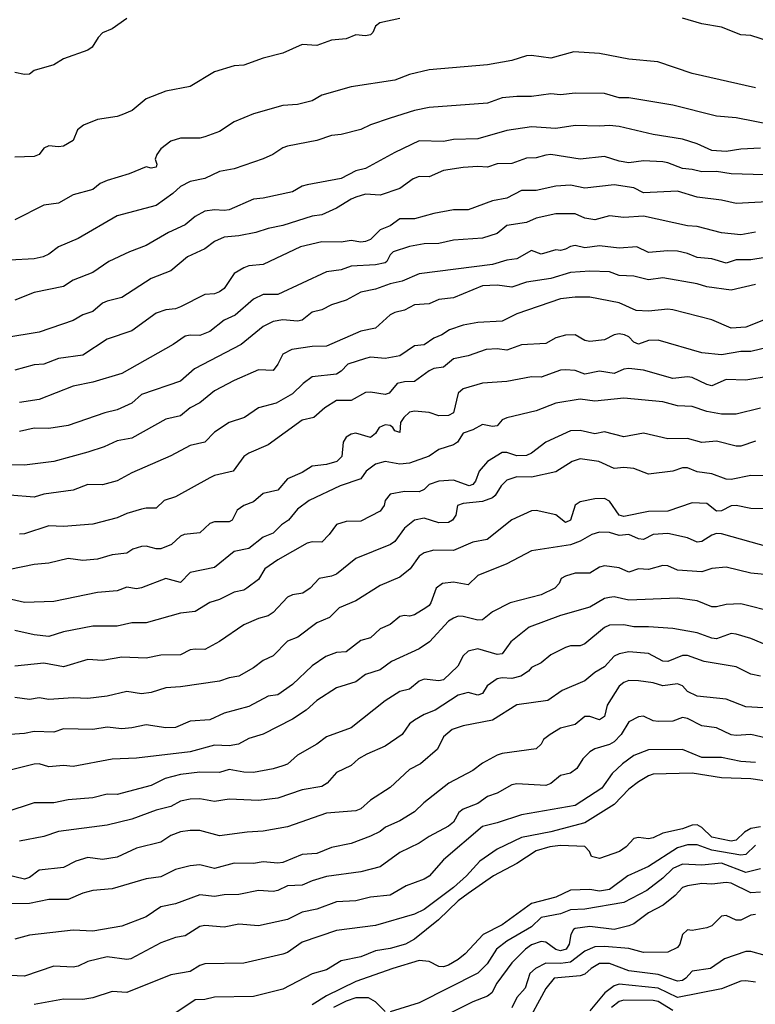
# Model space of a CAD drawing. Header units: metres. Extents: x -51132 to -49532, y -231222 to -229437.
# Tile 210 of 256: x -50319 to -50243, y -230411 to -230310. Entities that reach past the tile are written whole.
import ezdxf

# ---------------------------------------------------------------- set-up
doc = ezdxf.new("R2010")
doc.units = ezdxf.units.M
doc.layers.add('CONTOUR_INDEX', color=1, linetype='Continuous')
doc.layers.add('CONTOUR_INTER', color=3, linetype='Continuous')

msp = doc.modelspace()

# ---------------------------------------------------------------- linework, layer by layer
at = {"layer": 'CONTOUR_INDEX'}
for points, elevation in [([(-50279.58, -230309.82), (-50281.62, -230310.26), (-50282.08, -230310.62), (-50282.35, -230311.26), (-50282.58, -230311.49), (-50283.08, -230311.61), (-50284.08, -230311.5), (-50285.08, -230311.91), (-50286.58, -230312.05), (-50288.08, -230312.6), (-50289.58, -230312.49), (-50291.58, -230313.37), (-50293.58, -230313.88), (-50295.58, -230314.6), (-50296.58, -230314.67), (-50298.58, -230315.28), (-50301.08, -230316.79), (-50303.58, -230317.27), (-50305.58, -230318.08), (-50307.04, -230319.26), (-50308.08, -230319.7), (-50308.58, -230319.88), (-50310.58, -230320.18), (-50312.01, -230320.76), (-50312.64, -230321.26), (-50313.08, -230322.35), (-50314.08, -230322.91), (-50314.58, -230322.98), (-50315.58, -230322.87), (-50316.08, -230323.14), (-50316.58, -230323.78), (-50317.08, -230323.98), (-50319.08, -230324.06)], 70), ([(-50240.58, -230312.53), (-50243.58, -230311.57), (-50244.58, -230311.49), (-50246.58, -230310.71), (-50248.58, -230310.39), (-50250.58, -230309.8)], 70), ([(-50240.58, -230328.57), (-50245.08, -230328.81), (-50246.58, -230328.47), (-50249.08, -230328.15), (-50251.08, -230327.55), (-50254.58, -230327.72), (-50255.58, -230327.2), (-50257.58, -230326.89), (-50260.58, -230327.23), (-50262.08, -230326.93), (-50263.58, -230327.01), (-50265.58, -230327.47), (-50267.08, -230327.48), (-50268.58, -230328.24), (-50270.08, -230328.51), (-50272.58, -230329.45), (-50274.08, -230329.44), (-50276.08, -230329.82), (-50278.08, -230330.37), (-50279.58, -230330.36), (-50280.58, -230331.09), (-50281.58, -230331.49), (-50282.58, -230332.48), (-50283.08, -230332.69), (-50283.58, -230332.76), (-50284.58, -230332.6), (-50285.58, -230332.77), (-50287.58, -230332.72), (-50289.78, -230333.26), (-50293.58, -230335.05), (-50295.08, -230335.2), (-50295.58, -230335.41), (-50296.58, -230335.99), (-50297.58, -230337.5), (-50298.08, -230337.86), (-50298.58, -230338.06), (-50299.58, -230338.14), (-50302.08, -230339.41), (-50302.58, -230339.59), (-50303.58, -230339.7), (-50304.58, -230340.06), (-50307.08, -230341.87), (-50309.58, -230342.7), (-50312.08, -230344.37), (-50314.58, -230344.7), (-50316.08, -230345.29), (-50317.08, -230345.35), (-50319.08, -230345.88)], 65), ([(-50241.58, -230343.49), (-50243.58, -230343.99), (-50244.58, -230343.99), (-50246.58, -230344.33), (-50248.58, -230344.11), (-50253.08, -230342.82), (-50254.08, -230342.86), (-50255.08, -230343.21), (-50255.58, -230343.02), (-50256.08, -230342.48), (-50256.51, -230342.26), (-50257.08, -230342.18), (-50257.58, -230342.28), (-50258.58, -230342.78), (-50260.08, -230342.96), (-50260.58, -230342.86), (-50261.58, -230342.28), (-50262.58, -230342.31), (-50263.58, -230342.59), (-50264.58, -230343.16), (-50267.08, -230343.31), (-50268.58, -230343.84), (-50269.58, -230343.69), (-50270.71, -230343.76), (-50272.58, -230344.43), (-50274.08, -230344.74), (-50275.08, -230345.57), (-50276.08, -230345.72), (-50276.58, -230345.95), (-50278.08, -230347.04), (-50279.08, -230347.08), (-50279.85, -230347.26), (-50280.67, -230348.26), (-50281.08, -230348.4), (-50282.58, -230348.14), (-50283.08, -230348.18), (-50284.58, -230349.01), (-50286.08, -230348.99), (-50287.28, -230349.76), (-50288.41, -230350.76), (-50289.58, -230351.02), (-50293.08, -230353.54), (-50295.08, -230354.42), (-50295.57, -230354.76), (-50296.66, -230356.26), (-50298.58, -230356.7), (-50299.08, -230356.93), (-50302.58, -230358.88), (-50303.75, -230359.26), (-50304.58, -230360.06), (-50305.58, -230360.04), (-50306.08, -230360.16), (-50307.58, -230360.59), (-50308.58, -230361.03), (-50311.08, -230361.67), (-50314.08, -230361.91), (-50315.58, -230361.87), (-50318.08, -230362.68), (-50318.58, -230362.7)], 60), ([(-50241.58, -230360.11), (-50243.58, -230360.08), (-50245.08, -230359.77), (-50245.58, -230359.82), (-50246.58, -230360.32), (-50247.08, -230360.36), (-50248.08, -230359.56), (-50249.58, -230359.51), (-50252.08, -230360.34), (-50254.08, -230360.37), (-50256.58, -230360.91), (-50257.09, -230360.76), (-50258.08, -230359.31), (-50258.58, -230359.07), (-50259.58, -230359.1), (-50261.08, -230359.39), (-50261.58, -230359.74), (-50262.08, -230361.26), (-50262.58, -230361.53), (-50263.58, -230360.72), (-50265.58, -230360.3), (-50266.08, -230360.33), (-50268.08, -230361.23), (-50270.61, -230363.26), (-50272.08, -230363.54), (-50274.08, -230364.38), (-50276.08, -230364.34), (-50277.08, -230364.63), (-50277.58, -230364.96), (-50278.53, -230366.26), (-50279.58, -230367.12), (-50281.58, -230367.98), (-50284.08, -230369.56), (-50285.79, -230370.26), (-50286.78, -230371.26), (-50288.08, -230371.81), (-50290.04, -230373.26), (-50291.08, -230373.67), (-50292.58, -230375.19), (-50293.58, -230375.66), (-50294.58, -230376.43), (-50296.08, -230377.27), (-50297.08, -230377.44), (-50298.08, -230377.77), (-50302.08, -230378.37), (-50303.58, -230378.46), (-50305.08, -230378.94), (-50306.08, -230379.1), (-50307.58, -230378.83), (-50309.58, -230379.33), (-50311.58, -230379.57), (-50313.08, -230379.49), (-50315.58, -230379.68), (-50316.58, -230379.51), (-50317.58, -230379.66), (-50319.08, -230379.47)], 55), ([(-50242.58, -230377.27), (-50243.58, -230377.06), (-50245.08, -230376.31), (-50248.35, -230375.76), (-50250.08, -230375.17), (-50250.58, -230375.14), (-50252.08, -230375.76), (-50252.58, -230375.74), (-50254.08, -230374.94), (-50256.08, -230374.77), (-50257.08, -230374.99), (-50257.58, -230375.23), (-50258.58, -230376.33), (-50259.58, -230376.9), (-50260.58, -230377.74), (-50262.91, -230378.76), (-50264.38, -230379.76), (-50267.58, -230380.23), (-50270.08, -230381.78), (-50273.08, -230382.37), (-50274.19, -230382.76), (-50275.08, -230383.48), (-50275.72, -230384.76), (-50277.47, -230386.26), (-50278.58, -230386.86), (-50280.58, -230388.68), (-50282.58, -230389.98), (-50283.58, -230390.87), (-50284.08, -230391.07), (-50287.08, -230391.33), (-50291.08, -230392.71), (-50293.58, -230393.17), (-50295.25, -230393.26), (-50298.08, -230393.65), (-50300.08, -230393.11), (-50301.08, -230393.1), (-50302.08, -230393.25), (-50303.08, -230393.63), (-50304.08, -230394.29), (-50306.58, -230394.9), (-50308.58, -230395.82), (-50310.08, -230396.09), (-50311.58, -230395.86), (-50312.82, -230396.26), (-50314.08, -230396.9), (-50316.58, -230397.17), (-50317.58, -230397.93), (-50318.08, -230398.09), (-50321.08, -230397.38)], 50), ([(-50242.58, -230392.74), (-50243.58, -230392.91), (-50244.23, -230393.26), (-50245.08, -230394.08), (-50245.58, -230394.21), (-50247.58, -230393.79), (-50248.58, -230392.78), (-50249.08, -230392.51), (-50249.58, -230392.55), (-50250.58, -230392.93), (-50252.58, -230393.39), (-50253.58, -230393.85), (-50254.08, -230393.95), (-50255.08, -230393.83), (-50255.58, -230393.93), (-50256.34, -230394.76), (-50257.05, -230395.26), (-50259.08, -230395.96), (-50259.91, -230395.76), (-50260.12, -230395.26), (-50260.58, -230394.73), (-50263.08, -230394.63), (-50264.2, -230394.76), (-50265.58, -230395.18), (-50267.58, -230396.49), (-50269.98, -230397.76), (-50272.58, -230399.56), (-50273.58, -230400.3), (-50275.6, -230402.26), (-50278.08, -230404.25), (-50278.98, -230404.76), (-50280.58, -230405.2), (-50282.08, -230405.44), (-50283.58, -230406.07), (-50285.58, -230406.47), (-50287.08, -230407.39), (-50288.58, -230407.81), (-50291.58, -230409.37), (-50294.58, -230410.11), (-50298.58, -230410.18), (-50299.58, -230410.42), (-50300.58, -230410.48), (-50303.08, -230412.13)], 45), ([(-50242.08, -230405.92), (-50243.58, -230405.5), (-50244.08, -230405.51), (-50246.28, -230406.26), (-50247.71, -230407.26), (-50249.58, -230407.53), (-50250.23, -230408.26), (-50250.58, -230408.47), (-50251.08, -230408.56), (-50253.08, -230407.86), (-50256.08, -230407.49), (-50258.08, -230406.75), (-50259.08, -230406.75), (-50259.94, -230407.26), (-50260.58, -230407.83), (-50261.08, -230408.01), (-50263.73, -230408.26), (-50264.58, -230409.3), (-50266.74, -230413.26)], 40)]:
    msp.add_lwpolyline(points, dxfattribs=dict(at, elevation=elevation))
at = {"layer": 'CONTOUR_INTER'}
for points, elevation in [([(-50307.58, -230309.81), (-50309.08, -230310.89), (-50310.08, -230311.3), (-50310.53, -230311.76), (-50311.15, -230312.76), (-50311.58, -230313.07), (-50314.08, -230313.96), (-50315.08, -230314.59), (-50317.08, -230315.17), (-50317.58, -230315.54), (-50318.08, -230315.57), (-50319.08, -230315.36)], 71), ([(-50243.08, -230316.94), (-50249.58, -230315.46), (-50253.1, -230314.26), (-50256.08, -230313.99), (-50259.08, -230313.41), (-50261.74, -230313.26), (-50264.08, -230313.88), (-50266.08, -230313.62), (-50266.58, -230313.66), (-50268.08, -230314.12), (-50270.58, -230314.57), (-50276.58, -230315.09), (-50278.58, -230315.58), (-50280.08, -230316.16), (-50284.58, -230316.82), (-50287.58, -230317.7), (-50288.58, -230318.26), (-50290.08, -230318.64), (-50291.58, -230318.76), (-50294.58, -230319.6), (-50296.58, -230320.44), (-50298.08, -230321.43), (-50299.58, -230321.97), (-50300.08, -230322.1), (-50302.08, -230322.1), (-50303.08, -230322.4), (-50304.08, -230323.2), (-50304.49, -230323.76), (-50304.67, -230324.26), (-50304.51, -230324.76), (-50304.58, -230325.08), (-50305.08, -230325.19), (-50305.58, -230325.04), (-50307.35, -230325.76), (-50309.58, -230326.43), (-50310.33, -230326.76), (-50311.08, -230327.35), (-50313.08, -230327.9), (-50314.58, -230328.75), (-50316.08, -230328.96), (-50319.08, -230330.46)], 69), ([(-50241.08, -230320.81), (-50245.08, -230320.03), (-50247.08, -230319.86), (-50251.58, -230318.73), (-50256.08, -230317.95), (-50257.08, -230317.98), (-50258.58, -230317.51), (-50261.58, -230317.47), (-50263.08, -230317.64), (-50264.08, -230317.55), (-50266.08, -230317.83), (-50267.58, -230317.81), (-50269.08, -230317.96), (-50270.58, -230318.5), (-50276.58, -230318.96), (-50278.08, -230319.27), (-50280.58, -230320.06), (-50282.58, -230320.74), (-50283.58, -230321.21), (-50285.58, -230321.72), (-50286.58, -230321.82), (-50288.08, -230322.35), (-50291.08, -230322.91), (-50291.58, -230323.08), (-50292.59, -230323.76), (-50293.58, -230324.22), (-50296.58, -230325.23), (-50298.08, -230325.52), (-50299.58, -230326.24), (-50301.08, -230326.55), (-50302.08, -230327.05), (-50302.85, -230327.76), (-50304.58, -230329.01), (-50308.58, -230330.07), (-50312.58, -230332.39), (-50314.58, -230333.26), (-50315.58, -230334.01), (-50316.15, -230334.26), (-50317.08, -230334.49), (-50319.58, -230334.61)], 68), ([(-50242.58, -230323.14), (-50244.58, -230323.24), (-50246.08, -230323.48), (-50247.58, -230323.35), (-50249.08, -230322.68), (-50250.58, -230322.2), (-50253.58, -230321.72), (-50257.08, -230320.91), (-50258.08, -230320.79), (-50259.08, -230320.88), (-50261.58, -230320.79), (-50263.58, -230321.12), (-50266.08, -230320.93), (-50268.58, -230321.32), (-50271.58, -230322.18), (-50274.08, -230322.24), (-50275.08, -230322.45), (-50277.58, -230322.38), (-50280.08, -230323.57), (-50283.08, -230325.21), (-50284.08, -230325.46), (-50285.58, -230326.22), (-50289.08, -230326.88), (-50289.58, -230327.03), (-50290.58, -230327.59), (-50293.58, -230328.26), (-50294.58, -230328.35), (-50297.08, -230329.45), (-50297.58, -230329.53), (-50298.58, -230329.44), (-50299.58, -230329.59), (-50300.58, -230330.15), (-50301.58, -230331), (-50303.32, -230331.76), (-50305.58, -230333.12), (-50307.3, -230333.76), (-50309.41, -230334.76), (-50311.08, -230335.88), (-50313.08, -230336.65), (-50314.08, -230337.3), (-50317.08, -230337.93), (-50319.08, -230338.7)], 67), ([(-50241.08, -230325.9), (-50245.58, -230325.76), (-50247.08, -230325.53), (-50248.58, -230325.56), (-50249.58, -230325.3), (-50250.58, -230325.21), (-50252.08, -230324.62), (-50252.58, -230324.54), (-50254.58, -230324.43), (-50256.08, -230324.64), (-50257.08, -230324.47), (-50258.58, -230323.97), (-50261.08, -230324.24), (-50264.08, -230323.79), (-50264.58, -230323.84), (-50265.58, -230324.1), (-50266.58, -230324.14), (-50268.08, -230324.71), (-50269.58, -230324.73), (-50270.58, -230325.07), (-50271.58, -230325), (-50273.08, -230325.12), (-50275.08, -230325.43), (-50276.58, -230326.08), (-50277.58, -230326.02), (-50278.22, -230326.26), (-50279.58, -230327.26), (-50281.58, -230327.93), (-50283.08, -230327.84), (-50284.08, -230328.16), (-50284.58, -230328.35), (-50286.08, -230329.29), (-50287.58, -230329.97), (-50288.58, -230330.11), (-50291.58, -230331.07), (-50293.08, -230331.36), (-50294.36, -230331.76), (-50296.08, -230332.13), (-50297.6, -230332.26), (-50298.58, -230332.7), (-50299.58, -230333.44), (-50301.36, -230334.26), (-50303.08, -230335.72), (-50305.08, -230336.48), (-50308.08, -230338.45), (-50309.58, -230338.8), (-50310.08, -230339.02), (-50311.08, -230339.86), (-50312.08, -230340.21), (-50313.08, -230340.8), (-50316.58, -230341.98), (-50320.08, -230342.56)], 66), ([(-50243.08, -230331.75), (-50244.58, -230332), (-50246.58, -230331.8), (-50249.08, -230331.16), (-50250.08, -230331.1), (-50254.58, -230330.1), (-50256.58, -230330.24), (-50258.08, -230330.07), (-50259.58, -230330.47), (-50260.58, -230330.32), (-50261.58, -230329.86), (-50263.58, -230329.86), (-50265.58, -230330.3), (-50266.58, -230330.76), (-50268.58, -230331.04), (-50269.58, -230331.87), (-50271.08, -230332.37), (-50274.08, -230332.55), (-50275.58, -230332.9), (-50277.08, -230332.93), (-50278.58, -230333.22), (-50280.24, -230333.76), (-50280.58, -230334.05), (-50280.9, -230334.76), (-50281.08, -230334.88), (-50282.08, -230335.08), (-50284.58, -230335.21), (-50285.58, -230335.61), (-50287.08, -230335.82), (-50292.08, -230338.12), (-50293.58, -230338.14), (-50294.58, -230338.62), (-50296.48, -230340.26), (-50297.58, -230340.77), (-50299.08, -230341.94), (-50300.08, -230342.33), (-50301.08, -230342.29), (-50301.58, -230342.39), (-50302.84, -230343.26), (-50308.08, -230346.23), (-50311.08, -230347.12), (-50313.08, -230347.55), (-50316.58, -230348.91), (-50318.58, -230349.21)], 64), ([(-50242.08, -230334.33), (-50243.58, -230334.57), (-50245.08, -230334.56), (-50246.08, -230334.91), (-50247.58, -230334.46), (-50249.08, -230334.35), (-50250.08, -230333.93), (-50251.08, -230333.7), (-50252.08, -230333.65), (-50254.08, -230333.81), (-50255.26, -230333.26), (-50257.08, -230333.39), (-50259.08, -230333.13), (-50260.58, -230333.33), (-50261.58, -230333.1), (-50262.08, -230333.21), (-50262.58, -230333.5), (-50263.08, -230333.62), (-50263.58, -230333.56), (-50265.08, -230334.01), (-50266.08, -230333.63), (-50267.58, -230334.47), (-50268.58, -230334.61), (-50270.08, -230335.06), (-50277.58, -230336), (-50279.32, -230336.76), (-50280.58, -230337.05), (-50282.08, -230337.6), (-50283.58, -230337.89), (-50285.08, -230338.73), (-50286.58, -230339.19), (-50287.58, -230339.72), (-50288.58, -230339.93), (-50289.58, -230340.77), (-50290.08, -230340.86), (-50291.58, -230340.73), (-50292.58, -230340.91), (-50293.58, -230341.43), (-50295.84, -230343.26), (-50300.63, -230345.76), (-50302.08, -230347.01), (-50306.08, -230348.4), (-50307.08, -230349.28), (-50308.58, -230349.97), (-50309.85, -230350.26), (-50313.58, -230351.58), (-50315.58, -230351.89), (-50317.08, -230351.83), (-50318.58, -230352.18)], 63), ([(-50243.08, -230337.12), (-50245.58, -230337.68), (-50248.08, -230337.36), (-50249.08, -230337.03), (-50252.58, -230336.44), (-50254.08, -230336.64), (-50255.58, -230336.24), (-50257.08, -230336.18), (-50258.08, -230335.81), (-50260.08, -230335.73), (-50262.08, -230335.86), (-50264.08, -230336.5), (-50266.58, -230336.88), (-50268.08, -230337.38), (-50269.58, -230337.18), (-50271.08, -230337.23), (-50274.08, -230338.47), (-50275.58, -230338.63), (-50276.58, -230339.1), (-50278.08, -230339.19), (-50279.08, -230339.75), (-50280.08, -230339.97), (-50280.58, -230340.21), (-50282.08, -230341.57), (-50283.58, -230341.89), (-50287.08, -230343.43), (-50288.58, -230343.47), (-50290.65, -230343.76), (-50291.59, -230344.26), (-50292.08, -230345.29), (-50292.58, -230345.94), (-50294.08, -230345.87), (-50296.58, -230346.94), (-50298.58, -230348.02), (-50300.08, -230349.25), (-50301.09, -230349.76), (-50302.08, -230350.59), (-50303.58, -230350.92), (-50307.08, -230352.86), (-50308.58, -230353.15), (-50309.92, -230353.76), (-50311.58, -230354.31), (-50315.08, -230355.25), (-50318.08, -230355.62), (-50320.08, -230355.6)], 62), ([(-50242.08, -230340.68), (-50244.08, -230341.47), (-50245.58, -230341.58), (-50247.58, -230340.72), (-50251.58, -230339.7), (-50252.08, -230339.63), (-50254.08, -230339.85), (-50255.33, -230339.76), (-50257.08, -230338.98), (-50260.08, -230338.41), (-50261.58, -230338.41), (-50263.08, -230338.58), (-50267.58, -230340.12), (-50269.08, -230340.87), (-50271.58, -230341.02), (-50273.08, -230341.28), (-50274.49, -230341.76), (-50275.26, -230342.26), (-50276.08, -230342.6), (-50277.08, -230343.3), (-50278.08, -230343.39), (-50279.58, -230344.42), (-50281.08, -230344.71), (-50282.58, -230344.56), (-50283.08, -230344.68), (-50284.92, -230345.26), (-50285.58, -230345.98), (-50286.08, -230346.3), (-50288.58, -230346.58), (-50289.5, -230347.26), (-50290.58, -230348.33), (-50292.25, -230349.26), (-50294.08, -230349.76), (-50295.5, -230350.76), (-50297.08, -230351.25), (-50298.57, -230352.26), (-50299.58, -230353.29), (-50301.08, -230353.63), (-50303.08, -230354.69), (-50307.08, -230356.42), (-50308.58, -230357.25), (-50310.08, -230357.64), (-50311.58, -230357.63), (-50313.08, -230358.19), (-50316.08, -230358.62), (-50317.08, -230358.92), (-50319.58, -230358.72)], 61), ([(-50241.58, -230346.52), (-50244.08, -230346.93), (-50246.08, -230346.86), (-50247.58, -230347.49), (-50248.08, -230347.37), (-50249.58, -230346.65), (-50250.08, -230346.58), (-50251.58, -230346.74), (-50254.58, -230345.9), (-50256.08, -230345.71), (-50256.58, -230345.79), (-50257.58, -230346.24), (-50259.08, -230346.01), (-50260.58, -230346.31), (-50261.58, -230345.94), (-50262.58, -230345.85), (-50263.08, -230345.9), (-50265.08, -230346.6), (-50266.08, -230346.56), (-50268.58, -230347.06), (-50271.08, -230347.23), (-50273.08, -230347.82), (-50273.58, -230348.24), (-50274.06, -230350.26), (-50274.58, -230350.55), (-50275.58, -230350.58), (-50276.58, -230350.22), (-50278.08, -230350.1), (-50278.58, -230350.2), (-50279.17, -230350.76), (-50279.5, -230351.26), (-50279.58, -230352.27), (-50280.08, -230352.11), (-50280.3, -230351.76), (-50280.58, -230351.58), (-50281.08, -230351.49), (-50281.7, -230351.76), (-50282.08, -230352.39), (-50282.58, -230352.8), (-50284.08, -230352.34), (-50284.58, -230352.46), (-50285.08, -230352.78), (-50285.38, -230353.26), (-50285.52, -230354.76), (-50286.05, -230355.26), (-50287.08, -230355.55), (-50288.58, -230355.75), (-50289.58, -230356.38), (-50291.08, -230357.03), (-50292.08, -230358.2), (-50293.58, -230358.53), (-50294.58, -230359.38), (-50295.59, -230359.76), (-50296.25, -230360.26), (-50296.77, -230361.26), (-50297.08, -230361.45), (-50298.58, -230361.43), (-50299.08, -230361.63), (-50300.08, -230362.58), (-50301.71, -230362.76), (-50302.08, -230362.92), (-50303.01, -230363.76), (-50304.08, -230364.23), (-50304.58, -230364.23), (-50305.58, -230363.94), (-50306.08, -230363.96), (-50306.96, -230364.26), (-50307.58, -230364.66), (-50309.08, -230364.83), (-50310.58, -230365.28), (-50312.08, -230365.4), (-50313.58, -230365.22), (-50315.58, -230365.7), (-50317.08, -230365.83), (-50319.58, -230366.34)], 59), ([(-50242.58, -230349.8), (-50245.08, -230350.4), (-50246.58, -230350.39), (-50248.08, -230350.12), (-50249.58, -230349.62), (-50251.08, -230349.56), (-50252.58, -230349.15), (-50256.58, -230348.78), (-50259.58, -230349.08), (-50261.08, -230348.85), (-50263.58, -230349.28), (-50265.58, -230350.06), (-50268.58, -230350.78), (-50269.08, -230351), (-50269.58, -230351.6), (-50270.08, -230351.67), (-50271.08, -230351.45), (-50272.08, -230352.01), (-50273.08, -230352.36), (-50273.67, -230353.26), (-50274.08, -230353.56), (-50275.58, -230354.04), (-50276.58, -230354.72), (-50278.58, -230355.44), (-50279.58, -230355.53), (-50281.08, -230355.27), (-50282.08, -230355.53), (-50283.01, -230356.26), (-50283.58, -230357.04), (-50285.7, -230357.76), (-50288.87, -230359.26), (-50290.08, -230360.15), (-50291.01, -230361.26), (-50291.72, -230361.76), (-50292.58, -230362.6), (-50293.58, -230363.01), (-50295.08, -230364.19), (-50296.58, -230364.5), (-50298.58, -230366.12), (-50301.08, -230366.63), (-50302.08, -230367.66), (-50303.58, -230367.25), (-50306.08, -230368.22), (-50306.58, -230368.32), (-50307.58, -230368.16), (-50308.58, -230368.52), (-50310.58, -230368.7), (-50315.08, -230369.62), (-50318.08, -230369.71), (-50321.08, -230369.04)], 58), ([(-50243.08, -230353.17), (-50244.58, -230353.68), (-50245.08, -230353.68), (-50247.08, -230353.19), (-50248.58, -230353.3), (-50250.08, -230352.9), (-50252.08, -230352.92), (-50254.58, -230352.35), (-50256.58, -230352.74), (-50258.58, -230352.2), (-50259.58, -230352.43), (-50261.08, -230352.08), (-50262.08, -230352.12), (-50264.58, -230353.26), (-50266.08, -230354.42), (-50266.58, -230354.64), (-50267.58, -230354.69), (-50268.58, -230354.35), (-50269.08, -230354.35), (-50270.58, -230355.27), (-50271.45, -230356.26), (-50271.82, -230357.26), (-50272.08, -230357.62), (-50272.46, -230357.76), (-50274.08, -230357.19), (-50275.58, -230357.28), (-50276.58, -230357.63), (-50277.08, -230358.13), (-50277.58, -230358.37), (-50279.08, -230358.33), (-50280.58, -230358.6), (-50281.08, -230359.26), (-50281.18, -230359.76), (-50281.58, -230360.35), (-50283.58, -230361.39), (-50285.08, -230361.4), (-50286.08, -230361.72), (-50286.82, -230362.76), (-50287.58, -230363.52), (-50288.58, -230363.5), (-50289.08, -230363.64), (-50292.08, -230365.35), (-50293.43, -230366.26), (-50294.08, -230367.37), (-50295.26, -230368.26), (-50295.58, -230368.45), (-50296.58, -230368.65), (-50298.08, -230369.4), (-50299.08, -230369.71), (-50300.58, -230370.63), (-50302.08, -230370.81), (-50305.58, -230371.79), (-50307.08, -230371.79), (-50308.58, -230372.16), (-50311.08, -230372.13), (-50314.08, -230372.72), (-50315.58, -230373.22), (-50317.08, -230373.05), (-50319.08, -230372.58)], 57), ([(-50242.08, -230356.73), (-50243.58, -230356.68), (-50245.58, -230357.11), (-50246.08, -230357.06), (-50247.58, -230356.52), (-50249.08, -230356.32), (-50250.08, -230355.9), (-50250.58, -230355.92), (-50251.58, -230356.24), (-50254.08, -230356.55), (-50255.58, -230355.99), (-50256.58, -230355.88), (-50257.58, -230355.98), (-50259.15, -230355.26), (-50261.08, -230354.99), (-50261.88, -230355.26), (-50263.58, -230356.32), (-50266.08, -230356.85), (-50267.58, -230356.84), (-50268.58, -230357.16), (-50269.19, -230357.76), (-50269.78, -230358.76), (-50270.08, -230358.98), (-50271.08, -230359.36), (-50273.08, -230359.57), (-50273.66, -230359.76), (-50273.82, -230360.76), (-50274.16, -230361.26), (-50274.58, -230361.5), (-50275.58, -230361.54), (-50277.08, -230361.08), (-50278.08, -230361.29), (-50279.08, -230362.1), (-50280.08, -230363.45), (-50280.54, -230363.76), (-50284.08, -230365.22), (-50286.08, -230366.82), (-50286.58, -230367.03), (-50287.84, -230367.26), (-50288.78, -230368.26), (-50289.51, -230368.76), (-50290.58, -230368.94), (-50291.08, -230369.17), (-50292.58, -230370.75), (-50293.08, -230371.08), (-50294.08, -230371.36), (-50295.58, -230372), (-50298.08, -230373.72), (-50299.58, -230374.53), (-50300.58, -230374.49), (-50301.08, -230374.57), (-50302.08, -230375.09), (-50304.08, -230375.11), (-50305.58, -230375.42), (-50308.08, -230375.34), (-50310.08, -230375.68), (-50311.58, -230375.58), (-50314.08, -230376.32), (-50316.08, -230375.93), (-50319.08, -230376.25)], 56), ([(-50241.58, -230364.09), (-50246.58, -230362.68), (-50247.08, -230362.64), (-50247.58, -230362.82), (-50248.58, -230363.48), (-50249.08, -230363.52), (-50250.08, -230363.1), (-50252.08, -230362.66), (-50253.58, -230362.73), (-50254.58, -230363.26), (-50255.08, -230363.19), (-50256.08, -230362.73), (-50257.08, -230362.84), (-50258.08, -230362.53), (-50259.08, -230362.52), (-50259.89, -230362.76), (-50261.08, -230363.43), (-50262.08, -230363.82), (-50266.08, -230364.43), (-50268.58, -230365.76), (-50271.58, -230366.96), (-50272.58, -230367.91), (-50274.08, -230367.62), (-50275.19, -230367.76), (-50275.84, -230368.26), (-50276.4, -230369.76), (-50276.58, -230370.04), (-50276.92, -230370.26), (-50278.08, -230370.99), (-50278.58, -230371.12), (-50279.08, -230371.04), (-50279.58, -230371.15), (-50280.58, -230371.97), (-50281.58, -230372.43), (-50282.58, -230373.33), (-50283.58, -230373.62), (-50285.08, -230374.78), (-50286.08, -230374.84), (-50287.18, -230375.26), (-50288.58, -230376.21), (-50290.58, -230378.12), (-50292.08, -230379.2), (-50293.08, -230379.33), (-50295.08, -230380.37), (-50297.58, -230381.07), (-50299.08, -230381.75), (-50301.08, -230381.89), (-50302.58, -230382.54), (-50303.58, -230382.56), (-50305.58, -230382.26), (-50307.08, -230382.59), (-50308.08, -230382.67), (-50309.58, -230382.49), (-50311.08, -230382.75), (-50314.08, -230382.66), (-50315.08, -230383.03), (-50317.08, -230382.96), (-50318.08, -230383.16), (-50319.58, -230383.25)], 54), ([(-50241.08, -230366.95), (-50243.58, -230366.72), (-50246.08, -230366.09), (-50247.58, -230366.22), (-50248.58, -230366.59), (-50251.08, -230366.39), (-50252.08, -230365.95), (-50252.58, -230365.92), (-50254.08, -230366.33), (-50255.08, -230366.26), (-50256.08, -230366.62), (-50257.08, -230366.15), (-50258.58, -230365.97), (-50259.08, -230366.08), (-50260.08, -230366.7), (-50261.58, -230366.72), (-50262.58, -230367.03), (-50263.03, -230367.26), (-50263.24, -230367.76), (-50263.67, -230368.26), (-50265.08, -230368.93), (-50268.24, -230369.76), (-50270.08, -230370.68), (-50271.08, -230371.51), (-50271.58, -230371.53), (-50273.08, -230371.14), (-50273.58, -230371.13), (-50274.08, -230371.31), (-50274.58, -230371.64), (-50276.53, -230373.76), (-50277.58, -230374.48), (-50280.42, -230375.76), (-50281.58, -230376.61), (-50283.08, -230377.1), (-50284.08, -230377.84), (-50286.08, -230378.46), (-50288.08, -230379.78), (-50289.19, -230380.76), (-50290.58, -230381.67), (-50293.58, -230383.21), (-50295.08, -230383.68), (-50296.13, -230384.26), (-50297.08, -230384.43), (-50298.58, -230384.36), (-50301.08, -230385.04), (-50306.58, -230385.7), (-50309.08, -230385.77), (-50313.08, -230386.53), (-50314.08, -230386.44), (-50315.58, -230386.56), (-50316.58, -230386.28), (-50317.08, -230386.3), (-50322.08, -230387.53)], 53), ([(-50241.08, -230370.76), (-50244.58, -230369.84), (-50246.08, -230369.92), (-50247.08, -230370.17), (-50247.58, -230370.16), (-50249.08, -230369.54), (-50251.08, -230369.28), (-50256.08, -230369.47), (-50257.58, -230369.14), (-50258.08, -230369.19), (-50258.58, -230369.3), (-50260.08, -230370.21), (-50263.08, -230371.05), (-50266.31, -230372.26), (-50268.18, -230373.76), (-50269.08, -230374.98), (-50269.58, -230375.05), (-50271.58, -230374.46), (-50272.58, -230374.71), (-50273.08, -230375.19), (-50273.63, -230376.26), (-50275.08, -230377.64), (-50275.58, -230377.75), (-50277.08, -230377.58), (-50277.58, -230377.8), (-50278.58, -230378.61), (-50279.58, -230378.86), (-50281.08, -230379.81), (-50284.58, -230382.57), (-50287.08, -230383.51), (-50288.08, -230384.24), (-50290.08, -230385.37), (-50291.08, -230386.3), (-50291.58, -230386.47), (-50292.58, -230386.79), (-50294.58, -230387.14), (-50295.58, -230387.11), (-50297.08, -230386.84), (-50298.08, -230387.14), (-50300.08, -230387.12), (-50302.08, -230387.35), (-50303.63, -230387.76), (-50305.08, -230388.48), (-50308.58, -230389.4), (-50309.58, -230389.39), (-50311.08, -230389.74), (-50313.58, -230389.94), (-50315.08, -230390.27), (-50317.08, -230390.27), (-50320.08, -230391.25)], 52), ([(-50239.58, -230375.09), (-50243.58, -230373.41), (-50245.08, -230372.95), (-50245.58, -230372.9), (-50247.08, -230373.44), (-50247.58, -230373.38), (-50249.08, -230372.82), (-50251.58, -230372.38), (-50254.08, -230372.2), (-50255.58, -230372.23), (-50256.58, -230372.02), (-50258.08, -230372.06), (-50258.58, -230372.29), (-50260.58, -230373.97), (-50261.08, -230374.15), (-50262.08, -230374.16), (-50262.58, -230374.35), (-50264.08, -230375.1), (-50265.08, -230375.92), (-50266.08, -230376.4), (-50266.36, -230376.76), (-50267.15, -230377.26), (-50268.08, -230377.52), (-50269.08, -230377.44), (-50269.58, -230377.54), (-50270.63, -230378.26), (-50271.08, -230379.04), (-50271.58, -230379.21), (-50272.58, -230378.94), (-50273.58, -230379.22), (-50275.95, -230380.76), (-50277.08, -230381.2), (-50278.08, -230381.79), (-50278.58, -230382.17), (-50279.34, -230383.26), (-50281.08, -230384.47), (-50282.96, -230385.26), (-50283.83, -230385.76), (-50284.58, -230386.44), (-50286.08, -230387.14), (-50287.03, -230388.26), (-50287.58, -230388.6), (-50289.58, -230388.92), (-50292.08, -230389.78), (-50294.08, -230390.01), (-50297.08, -230389.9), (-50298.58, -230390.13), (-50300.08, -230389.84), (-50301.08, -230389.88), (-50302.08, -230390.11), (-50303.08, -230390.64), (-50304.58, -230391.03), (-50307.08, -230391.93), (-50309.58, -230392.55), (-50314.58, -230393.22), (-50316.08, -230393.73), (-50318.58, -230394.19)], 51), ([(-50241.08, -230380.6), (-50244.08, -230380.42), (-50246.08, -230379.65), (-50249.08, -230379.32), (-50250.08, -230378.84), (-50250.58, -230378.28), (-50251.08, -230378.06), (-50252.58, -230378.25), (-50253.58, -230377.96), (-50255.08, -230377.74), (-50256.08, -230377.73), (-50256.58, -230377.91), (-50257.08, -230378.31), (-50258.3, -230380.26), (-50258.58, -230381.42), (-50259.08, -230381.74), (-50260.08, -230381.4), (-50260.58, -230381.4), (-50261.58, -230382.22), (-50263.08, -230382.62), (-50264.14, -230383.26), (-50264.84, -230383.76), (-50265.09, -230384.26), (-50265.58, -230384.71), (-50269.08, -230385.21), (-50269.58, -230385.39), (-50271.08, -230386.2), (-50272.08, -230386.95), (-50274.54, -230388.26), (-50277.1, -230390.26), (-50278.08, -230391.19), (-50279.58, -230392.11), (-50281.05, -230392.76), (-50281.58, -230393.22), (-50282.58, -230393.7), (-50284.58, -230394.45), (-50286.58, -230394.83), (-50288.08, -230395.47), (-50289.58, -230395.55), (-50291.58, -230396.38), (-50292.08, -230396.45), (-50293.58, -230396.3), (-50294.58, -230396.49), (-50296.58, -230396.44), (-50298.58, -230396.99), (-50300.08, -230396.63), (-50301.08, -230396.72), (-50302.58, -230397.11), (-50304.08, -230397.86), (-50305.58, -230398.07), (-50309.08, -230399.1), (-50311.08, -230399.24), (-50312.08, -230399.52), (-50313.58, -230400.17), (-50315.58, -230400.19), (-50317.58, -230400.6), (-50320.08, -230400.62)], 49), ([(-50241.08, -230383.84), (-50243.58, -230383.25), (-50245.08, -230383.37), (-50245.58, -230383.3), (-50247.08, -230382.58), (-50248.58, -230382.36), (-50250.08, -230381.62), (-50250.58, -230381.52), (-50251.58, -230381.9), (-50253.08, -230381.92), (-50253.58, -230381.84), (-50254.58, -230381.37), (-50255.08, -230381.43), (-50256.08, -230381.96), (-50256.88, -230383.26), (-50257.58, -230384.02), (-50258.08, -230384.28), (-50259.58, -230384.71), (-50260.08, -230385.04), (-50260.79, -230385.76), (-50261.43, -230386.76), (-50262.08, -230387.21), (-50263.08, -230387.46), (-50264.08, -230388.29), (-50264.58, -230388.49), (-50267.58, -230388.33), (-50268.08, -230388.42), (-50269.58, -230389.29), (-50270.58, -230389.6), (-50271.58, -230390.34), (-50273.08, -230390.92), (-50273.51, -230391.26), (-50274.08, -230392.24), (-50274.58, -230392.65), (-50276.58, -230393.71), (-50277.58, -230394.41), (-50279.58, -230395.35), (-50281.58, -230396.84), (-50283.58, -230397.33), (-50287.08, -230397.83), (-50288.58, -230398.26), (-50289.58, -230398.7), (-50291.08, -230398.79), (-50292.08, -230399.25), (-50292.58, -230399.35), (-50294.08, -230399.24), (-50296.08, -230399.67), (-50297.58, -230399.7), (-50298.58, -230399.86), (-50300.08, -230399.7), (-50302.58, -230400.61), (-50304.08, -230400.94), (-50305.58, -230401.96), (-50308.08, -230402.93), (-50311.08, -230403.42), (-50313.08, -230403.32), (-50317.58, -230403.82), (-50319.08, -230404.24)], 48), ([(-50243.08, -230386.14), (-50244.58, -230386.03), (-50246.58, -230385.63), (-50248.58, -230385.6), (-50250.58, -230384.81), (-50254.08, -230384.82), (-50255.58, -230385.41), (-50256.74, -230386.26), (-50257.79, -230387.26), (-50258.84, -230388.76), (-50261.58, -230390.54), (-50267.08, -230391.48), (-50269.58, -230392.33), (-50271.08, -230392.68), (-50275.08, -230396.11), (-50276.58, -230397.77), (-50277.08, -230398.1), (-50278.94, -230398.76), (-50280.58, -230399.73), (-50282.58, -230399.95), (-50284.08, -230400.3), (-50286.08, -230400.42), (-50288.08, -230401.18), (-50289.58, -230401.48), (-50291.08, -230402.23), (-50294.08, -230402.88), (-50296.08, -230402.72), (-50297.58, -230403.01), (-50299.58, -230402.83), (-50300.08, -230402.95), (-50301.58, -230403.89), (-50302.58, -230404.08), (-50304.08, -230404.61), (-50307.17, -230406.26), (-50307.58, -230406.33), (-50309.58, -230406.07), (-50311.58, -230406.53), (-50312.58, -230407.01), (-50313.08, -230407.11), (-50315.08, -230407.02), (-50318.08, -230408.05), (-50319.58, -230407.96)], 47), ([(-50240.55, -230388.26), (-50243.58, -230387.79), (-50246.58, -230387.71), (-50249.58, -230387.22), (-50253.58, -230387.31), (-50254.08, -230387.48), (-50255.08, -230388.1), (-50256.08, -230388.85), (-50257.58, -230390.43), (-50260.58, -230392.31), (-50264.08, -230393.25), (-50267.08, -230393.82), (-50269.58, -230395.01), (-50271.38, -230396.26), (-50272.74, -230397.76), (-50274.08, -230398.95), (-50277.08, -230401.19), (-50278.08, -230401.68), (-50282.08, -230402.85), (-50286.08, -230403.35), (-50289.58, -230404.55), (-50291.08, -230405.62), (-50291.58, -230405.79), (-50295.58, -230406.71), (-50299.58, -230406.79), (-50300.08, -230406.95), (-50301.08, -230407.56), (-50303.08, -230407.89), (-50307.58, -230409.72), (-50309.08, -230409.61), (-50311.08, -230410.25), (-50312.08, -230410.43), (-50314.08, -230410.39), (-50317.08, -230410.95)], 46), ([(-50243.08, -230394.59), (-50244.08, -230395.57), (-50244.58, -230395.64), (-50247.58, -230395.13), (-50249.08, -230394.56), (-50250.08, -230394.58), (-50251.08, -230394.87), (-50254.08, -230396.8), (-50256.2, -230397.76), (-50258.08, -230399.14), (-50259.08, -230399.33), (-50260.08, -230399.15), (-50262.08, -230399.22), (-50263.58, -230399.93), (-50266.08, -230400.6), (-50269.08, -230402.76), (-50271.04, -230403.76), (-50272.87, -230405.76), (-50273.58, -230406.34), (-50274.58, -230406.9), (-50275.08, -230407.07), (-50275.58, -230407.04), (-50276.58, -230406.52), (-50277.58, -230406.43), (-50280.28, -230407.26), (-50284.08, -230408.6), (-50287.08, -230410.07), (-50288.58, -230410.99)], 44), ([(-50242.58, -230397.02), (-50244.08, -230397.42), (-50246.58, -230396.44), (-50248.58, -230396.66), (-50250.58, -230396.55), (-50251.58, -230397.01), (-50252.58, -230397.98), (-50254.22, -230399.26), (-50256.58, -230400.5), (-50260.58, -230401.17), (-50262.08, -230401.23), (-50263.08, -230401.64), (-50265.08, -230402.03), (-50266.08, -230402.97), (-50268.58, -230404.45), (-50269.64, -230405.26), (-50270.63, -230406.76), (-50271.58, -230407.72), (-50277.58, -230410.77), (-50280.58, -230411.69)], 43), ([(-50242.58, -230399.42), (-50243.58, -230399.51), (-50245.58, -230398.49), (-50246.08, -230398.42), (-50247.58, -230398.61), (-50248.58, -230398.55), (-50250.08, -230398.78), (-50250.58, -230398.95), (-50251.33, -230399.76), (-50252.55, -230400.76), (-50254.08, -230401.54), (-50255.58, -230402.67), (-50256.08, -230402.88), (-50257.58, -230403.24), (-50260.08, -230402.96), (-50261.58, -230403.16), (-50261.75, -230403.26), (-50262.02, -230403.76), (-50262.19, -230404.76), (-50262.51, -230405.26), (-50263.08, -230405.44), (-50263.58, -230405.3), (-50264.58, -230404.55), (-50265.08, -230404.49), (-50266.08, -230404.84), (-50266.68, -230405.26), (-50268.08, -230406.68), (-50269.62, -230408.76), (-50270.13, -230409.76), (-50270.58, -230410.08), (-50272.08, -230410.67), (-50275.58, -230412.4)], 42), ([(-50243.08, -230401.7), (-50243.58, -230401.79), (-50244.58, -230402.29), (-50245.08, -230402.3), (-50246.08, -230401.82), (-50246.58, -230401.9), (-50247.58, -230402.87), (-50248.08, -230403.08), (-50249.58, -230403.37), (-50250.08, -230403.3), (-50250.56, -230403.76), (-50250.84, -230404.76), (-50251.08, -230405.11), (-50252.08, -230405.57), (-50254.58, -230405.61), (-50256.08, -230405.22), (-50258.58, -230404.99), (-50259.58, -230405.04), (-50260.58, -230405.49), (-50262.08, -230406.6), (-50263.08, -230406.75), (-50264.58, -230406.72), (-50265.64, -230407.26), (-50266.23, -230407.76), (-50266.7, -230409.26), (-50267.58, -230410.22), (-50268.08, -230411.29)], 41), ([(-50243.08, -230408.65), (-50244.08, -230408.51), (-50244.58, -230408.57), (-50246.58, -230409.35), (-50251.08, -230410.23), (-50253.08, -230409.26), (-50257.08, -230408.87), (-50257.58, -230409.02), (-50258.56, -230409.76), (-50260.08, -230411.59)], 39), ([(-50281.08, -230411.65), (-50282.08, -230410.66), (-50282.8, -230410.26), (-50284.08, -230410.25), (-50285.08, -230410.61), (-50286.39, -230411.26)], 43), ([(-50251.58, -230411.57), (-50253.08, -230410.65), (-50253.58, -230410.52), (-50256.58, -230410.51), (-50257.08, -230410.64), (-50257.85, -230411.26)], 38)]:
    msp.add_lwpolyline(points, dxfattribs=dict(at, elevation=elevation))

doc.saveas('drawing.dxf')
